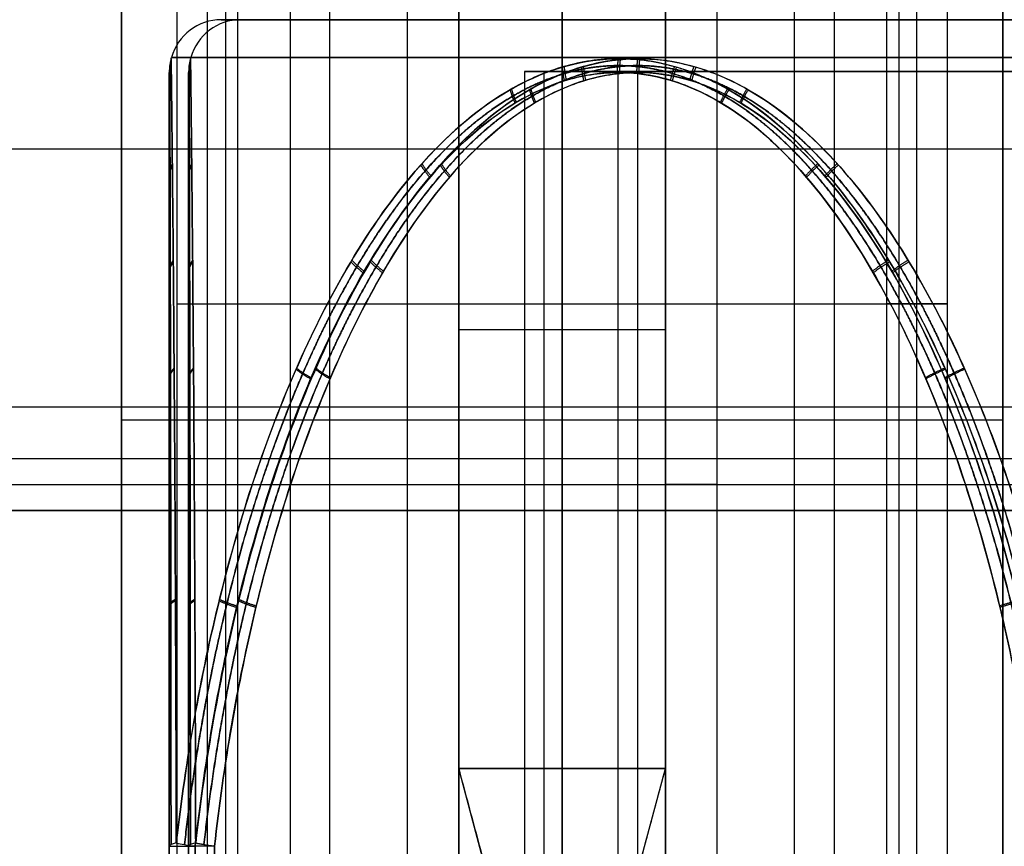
# Model space of a CAD drawing. Header units: millimetres. Extents: x -141 to 141, y -122 to 30.
# Tile 6 of 26: x -4.1 to -0.29, y -109.8 to -106.6. Entities that reach past the tile are written whole.
import ezdxf

# ---------------------------------------------------------------- set-up
doc = ezdxf.new("R2010")
doc.units = ezdxf.units.MM
doc.layers.add('Layer 01', color=7, linetype='Continuous')

msp = doc.modelspace()

# ---------------------------------------------------------------- linework, layer by layer
at = {"layer": 'Layer 01', "color": 254, "true_color": 0xcad1ee}
for p, q in [((-3.3775, -111.7, -172.538), (-3.3775, -103.7, -172.538)), ((-2.005, -111.7, -172.198), (-2.005, -103.7, -172.198)), ((-0.6325, -111.7, -172.538), (-0.6325, -103.7, -172.538)), ((-3.71, -105.1, -175.698), (-3.71, -111.7, -175.698)), ((-3.3075, -105.1, -177.848), (-3.3075, -111.2, -177.848)), ((-3.0575, -105.1, -173.548), (-3.0575, -111.2, -173.548)), ((-2.405, -105.1, -173.313), (-2.405, -111.7, -173.313)), ((-2.005, -111.2, -177.548), (-2.005, -105.1, -177.548)), ((-1.605, -111.7, -173.313), (-1.605, -105.1, -173.313)), ((-0.9525, -105.1, -173.548), (-0.9525, -111.2, -173.548)), ((-0.7025, -105.1, -177.848), (-0.7025, -111.2, -177.848)), ((-0.3, -105.1, -175.698), (-0.3, -111.7, -175.698)), ((-2.405, -106.1, -175.548), (-2.405, -109.5, -175.548)), ((-2.005, -106.1, -175.948), (-2.005, -109.5, -175.948)), ((-2.005, -106.1, -175.148), (-2.005, -109.5, -175.148)), ((-1.605, -109.5, -175.548), (-1.605, -106.1, -175.548)), ((-3.525, -119.8, 60.9), (-3.525, -106.8045, 60.9)), ((-3.45, -119.8, -60.8567), (-3.45, -106.8045, -60.8567)), ((-2.15, -106.8, 60.9), (2.05, -106.8, 60.9)), ((-2.075, -106.8, -60.8567), (2.125, -106.8, -60.8567)), ((-1.7875, -119.8, 63.9094), (-1.7875, -106.8045, 63.9094)), ((-1.7875, -119.8, 57.8906), (-1.7875, -106.8045, 57.8906)), ((-1.7125, -119.8, -57.8473), (-1.7125, -106.8045, -57.8473)), ((-1.7125, -119.8, -63.8661), (-1.7125, -106.8045, -63.8661)), ((-8.415, -107.1, -178.548), (8.215, -107.1, -178.548)), ((-3.495, -107.7, -172.198), (-3.26, -107.7, -172.878)), ((-3.495, -107.7, -172.198), (-0.515, -107.7, -172.198)), ((-3.26, -107.7, -172.878), (-2.605, -107.7, -172.878)), ((-1.405, -107.7, -172.878), (-0.75, -107.7, -172.878)), ((-0.515, -107.7, -172.198), (-0.75, -107.7, -172.878)), ((-2.405, -107.8, -175.948), (-1.605, -107.8, -175.948)), ((-2.405, -107.8, -175.948), (-2.405, -107.8, -175.148)), ((-2.405, -107.8, -175.148), (-1.605, -107.8, -175.148)), ((-1.605, -107.8, -175.148), (-1.605, -107.8, -175.948)), ((8.215, -108.1, -171.523), (-8.415, -108.1, -171.523)), ((-3.71, -108.15, -173.548), (-2.405, -108.15, -173.548)), ((-3.71, -108.15, -177.848), (-2.905, -108.15, -177.848)), ((-1.605, -108.15, -173.548), (-0.3, -108.15, -173.548)), ((-1.105, -108.15, -177.848), (-0.3, -108.15, -177.848)), ((-8.415, -108.4, -171.298), (8.215, -108.4, -171.298)), ((-3.71, -108.4, -177.848), (-3.71, -108.4, -173.548)), ((-2.405, -108.4, -173.548), (-2.405, -108.4, -173.078)), ((-1.605, -108.4, -173.548), (-1.605, -108.4, -173.078)), ((-0.3, -108.4, -177.848), (-0.3, -108.4, -173.548)), ((8.215, -108.5, -171.423), (-8.415, -108.5, -171.423)), ((-2.1371, -110.5, -175.548), (-2.405, -109.5, -175.548)), ((-2.005, -109.5, -175.948), (-2.005, -110.5, -175.68)), ((-2.005, -110.5, -175.4159), (-2.005, -109.5, -175.148)), ((-1.873, -110.5, -175.548), (-1.605, -109.5, -175.548))]:
    msp.add_line(p, q, dxfattribs=at)
for centre in [(-3.3237, -106.8, 60.9), (-3.2487, -106.8, -60.8567)]:
    msp.add_arc(centre, 0.2, 90, 164.4917, dxfattribs=at)
at = {"layer": 'Layer 01', "color": 254, "true_color": 0xcad1ee, "extrusion": (0, -1, 0)}
for centre, radius, start, end in [((-0.05, 60.9, 106.6), 3.2737, 180, 360), ((-0.05, 60.9, 106.6), 3.2737, 360, 180), ((0.025, -60.8567, 106.6), 3.2737, 180, 360), ((0.025, -60.8567, 106.6), 3.2737, 360, 180), ((-0.05, 60.9, 106.8), 2.1, 0, 180), ((-0.05, 60.9, 106.8), 2.1, 180, 0), ((0.025, -60.8567, 106.8), 2.1, 0, 180), ((-3.325, 59.0092, 109.8007), 0.2, 180, 240)]:
    msp.add_arc(centre, radius, start, end, dxfattribs=at)
at = {"layer": 'Layer 01', "color": 254, "true_color": 0xcad1ee, "extrusion": (-2.71714e-08, 7.53953e-09, -1)}
msp.add_arc((-10.9374, -110.7572, -60.9), 15, 15.49007, 15.50831, dxfattribs=at)
at = {"layer": 'Layer 01', "color": 254, "true_color": 0xcad1ee, "extrusion": (0, 1, 0)}
for centre, radius, start, end in [((0.05, 60.9, -106.7465), 3.4665, 180, 0), ((0.05, 60.9, -106.7465), 3.4665, 0, 180), ((-0.025, -60.8567, -106.7465), 3.4665, 180, 0), ((-0.025, -60.8567, -106.7465), 3.4665, 0, 180), ((-0.025, -60.8567, -106.8), 2.1, 180, 360), ((3.25, -62.7475, -109.8007), 0.2, 300, 360)]:
    msp.add_arc(centre, radius, start, end, dxfattribs=at)
at = {"layer": 'Layer 01', "color": 254, "true_color": 0xcad1ee, "extrusion": (-2.72102e-08, 7.54718e-09, -1)}
msp.add_arc((-11.0124, -110.7572, 60.8567), 15, 15.49007, 15.50831, dxfattribs=at)
at = {"layer": 'Layer 01', "color": 254, "true_color": 0xcad1ee, "extrusion": (-4.37114e-08, 1, 0)}
for centre, radius, start, end in [((2.005, -179.048, -108.15), 1.5, 53.1301, 126.8699), ((2.605, -173.078, -108.4), 0.2, 90, 180)]:
    msp.add_arc(centre, radius, start, end, dxfattribs=at)
at = {"layer": 'Layer 01', "color": 254, "true_color": 0xcad1ee, "extrusion": (4.37114e-08, -1, 0)}
msp.add_arc((-1.405, -173.078, 108.4), 0.2, 90, 180, dxfattribs=at)
at = {"layer": 'Layer 01', "color": 254, "true_color": 0xcad1ee, "extrusion": (-2.69718e-11, 0.991716, 0.128453)}
msp.add_arc((3.325, 72.6245, -101.3112), 0.2, 329.7932, 360, dxfattribs=at)
at = {"layer": 'Layer 01', "color": 254, "true_color": 0xcad1ee, "extrusion": (-4.14793e-11, -0.991716, 0.128453)}
msp.add_arc((-3.325, 48.1664, 116.9567), 0.2, 149.7932, 180, dxfattribs=at)
at = {"layer": 'Layer 01', "color": 254, "true_color": 0xcad1ee, "extrusion": (0.111243, 0.991716, 0.064226)}
msp.add_arc((-8.9356, 69.6931, -105.2281), 0.2, 29.9991, 60.206, dxfattribs=at)
at = {"layer": 'Layer 01', "color": 254, "true_color": 0xcad1ee, "extrusion": (-0.111243, -0.991716, 0.064226)}
for centre in [(8.9356, 51.8554, 113.0509), (9.0101, -69.6494, 105.2226)]:
    msp.add_arc(centre, 0.2, 209.9991, 240.206, dxfattribs=at)
at = {"layer": 'Layer 01', "color": 254, "true_color": 0xcad1ee, "extrusion": (-2.70426e-11, 0.991716, 0.128453)}
msp.add_arc((3.25, -48.1235, -116.9512), 0.2, 329.7932, 360, dxfattribs=at)
at = {"layer": 'Layer 01', "color": 254, "true_color": 0xcad1ee, "extrusion": (-4.15142e-11, -0.991716, 0.128453)}
msp.add_arc((-3.25, -72.5816, 101.3167), 0.2, 149.7932, 180, dxfattribs=at)
at = {"layer": 'Layer 01', "color": 254, "true_color": 0xcad1ee, "extrusion": (-0.111243, -0.991716, -0.064226)}
msp.add_arc((9.0101, -51.8127, 113.0398), 0.2, 119.794, 150.0009, dxfattribs=at)
at = {"layer": 'Layer 01', "color": 254, "true_color": 0xcad1ee}
for points in [[(-3.495, -111.7, -172.198), (-3.495, -103.7, -172.198)], [(-3.26, -111.7, -172.878), (-3.26, -103.7, -172.878)], [(-0.75, -103.7, -172.878), (-0.75, -111.7, -172.878)], [(-0.515, -103.7, -172.198), (-0.515, -111.7, -172.198)], [(-3.71, -105.1, -173.548), (-3.71, -111.2, -173.548)], [(-3.71, -111.2, -177.848), (-3.71, -105.1, -177.848)], [(-2.905, -105.1, -177.848), (-2.905, -111.2, -177.848)], [(-2.605, -105.1, -172.878), (-2.605, -111.7, -172.878)], [(-2.405, -111.7, -173.078), (-2.405, -105.1, -173.078)], [(-2.405, -105.1, -173.548), (-2.405, -111.2, -173.548)], [(-1.605, -105.1, -173.078), (-1.605, -111.7, -173.078)], [(-1.605, -111.2, -173.548), (-1.605, -105.1, -173.548)], [(-1.405, -111.7, -172.878), (-1.405, -105.1, -172.878)], [(-1.105, -111.2, -177.848), (-1.105, -105.1, -177.848)], [(-0.3, -111.2, -173.548), (-0.3, -105.1, -173.548)], [(-0.3, -105.1, -177.848), (-0.3, -111.2, -177.848)], [(-2.405, -109.5, -175.948), (-2.405, -106.1, -175.948)], [(-2.405, -109.5, -175.148), (-2.405, -106.1, -175.148)], [(-1.605, -106.1, -175.948), (-1.605, -109.5, -175.948)], [(-1.605, -106.1, -175.148), (-1.605, -109.5, -175.148)], [(-2.15, -106.8, 60.9), (-2.15, -113.5, 60.9)], [(-2.075, -106.8, -60.8567), (-2.075, -113.5, -60.8567)], [(8.215, -108.1, -171.498), (-8.415, -108.1, -171.498)], [(8.215, -108.1, -171.548), (-8.415, -108.1, -171.548)], [(8.215, -108.3, -171.298), (-8.415, -108.3, -171.298)], [(-8.415, -108.5, -171.298), (8.215, -108.5, -171.298)], [(-8.415, -108.5, -171.548), (8.215, -108.5, -171.548)], [(-2.405, -109.5, -175.948), (-2.1371, -110.5, -175.68)], [(-1.605, -109.5, -175.948), (-2.405, -109.5, -175.948)], [(-2.405, -109.5, -175.148), (-2.1371, -110.5, -175.4159)], [(-2.405, -109.5, -175.948), (-2.405, -109.5, -175.148)], [(-2.405, -109.5, -175.148), (-1.605, -109.5, -175.148)], [(-1.873, -110.5, -175.68), (-1.605, -109.5, -175.948)], [(-1.873, -110.5, -175.4159), (-1.605, -109.5, -175.148)], [(-1.605, -109.5, -175.148), (-1.605, -109.5, -175.948)], [(-3.525, -119.8, 62.7908), (-3.525, -109.8007, 62.7908)], [(-3.525, -109.8007, 59.0092), (-3.525, -119.8, 59.0092)], [(-3.45, -119.8, -58.9659), (-3.45, -109.8007, -58.9659)], [(-3.45, -109.8007, -62.7475), (-3.45, -119.8, -62.7475)], [(-3.425, -109.8007, 62.964), (-3.425, -119.8, 62.964)], [(-3.425, -119.8, 58.836), (-3.425, -109.8007, 58.836)], [(-3.35, -109.8007, -58.7927), (-3.35, -119.8, -58.7927)], [(-3.35, -119.8, -62.9207), (-3.35, -109.8007, -62.9207)]]:
    msp.add_open_spline(points, degree=1, dxfattribs=at)
for points, weights in [([(-3.5177, -106.7511, 60.9048), (-3.525, -106.7773, 60.9047), (-3.525, -106.8045, 60.9046)], [0.999999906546, 0.990877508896, 0.999999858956]), ([(-3.4427, -106.7511, -60.8519), (-3.45, -106.7773, -60.852), (-3.45, -106.8045, -60.8521)], [0.999999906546, 0.990877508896, 0.999999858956]), ([(-1.7881, -106.7511, 57.8993), (-1.7916, -106.7773, 57.8929), (-1.7915, -106.8045, 57.8928)], [1.00000037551, 0.990877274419, 0.999999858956]), ([(-1.7797, -106.7511, 63.9056), (-1.7834, -106.7773, 63.9118), (-1.7835, -106.8045, 63.9117)], [1.00000037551, 0.990877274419, 0.999999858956]), ([(-1.7131, -106.7511, -63.8574), (-1.7166, -106.7773, -63.8638), (-1.7165, -106.8045, -63.8639)], [1.00000037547, 0.990877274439, 0.999999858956]), ([(-1.7047, -106.7511, -57.8511), (-1.7084, -106.7773, -57.8449), (-1.7085, -106.8045, -57.845)], [1.00000037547, 0.990877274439, 0.999999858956]), ([(-3.5175, -106.7818, 60.6537), (-3.5251, -106.8078, 60.6604), (-3.525, -106.8349, 60.6674)], [0.999883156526, 0.990390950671, 1.00015164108]), ([(-3.5173, -106.7837, 61.1554), (-3.525, -106.8097, 61.1485), (-3.525, -106.8367, 61.1413)], [0.999999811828, 0.990371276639, 0.99999999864]), ([(-3.4425, -106.7818, -61.103), (-3.4501, -106.8078, -61.0963), (-3.45, -106.8349, -61.0893)], [0.999883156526, 0.990390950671, 1.00015164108]), ([(-3.4423, -106.7837, -60.6013), (-3.45, -106.8097, -60.6082), (-3.45, -106.8367, -60.6154)], [0.999999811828, 0.990371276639, 0.99999999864]), ([(-2.0049, -106.7837, 58.0249), (-2.0027, -106.8097, 58.0148), (-1.9965, -106.8367, 58.0112)], [1.0000013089, 0.990370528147, 0.99999999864]), ([(-1.997, -106.7818, 63.7798), (-1.995, -106.8078, 63.7897), (-1.9889, -106.8349, 63.7931)], [0.999884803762, 0.990390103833, 1.00015164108]), ([(-1.9299, -106.7837, -63.7318), (-1.9277, -106.8097, -63.7419), (-1.9215, -106.8367, -63.7455)], [1.0000013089, 0.990370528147, 0.99999999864]), ([(-1.922, -106.7818, -57.9769), (-1.92, -106.8078, -57.967), (-1.9139, -106.8349, -57.9636)], [0.999884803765, 0.99039010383, 1.00015164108]), ([(-1.5704, -106.7818, 57.774), (-1.5801, -106.8078, 57.7707), (-1.5861, -106.8349, 57.7743)], [0.999884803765, 0.99039010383, 1.00015164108]), ([(-1.5624, -106.7837, 64.0305), (-1.5723, -106.8097, 64.0337), (-1.5785, -106.8367, 64.0301)], [1.00000130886, 0.990370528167, 0.99999999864]), ([(-1.4954, -106.7818, -63.9827), (-1.5051, -106.8078, -63.986), (-1.5111, -106.8349, -63.9824)], [0.999884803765, 0.99039010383, 1.00015164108]), ([(-1.4874, -106.7837, -57.7262), (-1.4973, -106.8097, -57.723), (-1.5035, -106.8367, -57.7266)], [1.0000013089, 0.990370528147, 0.99999999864]), ([(-3.5163, -106.8684, 60.4175), (-3.525, -106.8938, 60.4305), (-3.525, -106.9203, 60.4441)], [1.0000000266, 0.989087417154, 1]), ([(-3.4413, -106.8684, -61.3392), (-3.45, -106.8938, -61.3262), (-3.45, -106.9203, -61.3126)], [1.0000000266, 0.989087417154, 1]), ([(-2.201, -106.8684, 63.6607), (-2.1941, -106.8938, 63.6747), (-2.1823, -106.9203, 63.6815)], [1.00000016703, 0.989087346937, 1]), ([(-2.126, -106.8684, -58.096), (-2.1191, -106.8938, -58.082), (-2.1073, -106.9203, -58.0752)], [1.00000016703, 0.989087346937, 1]), ([(-1.3653, -106.8684, 57.6568), (-1.3809, -106.8938, 57.6558), (-1.3927, -106.9203, 57.6626)], [1.00000016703, 0.989087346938, 1]), ([(-1.2903, -106.8684, -64.0999), (-1.3059, -106.8938, -64.1009), (-1.3177, -106.9203, -64.0941)], [1.00000016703, 0.989087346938, 1]), ([(-3.5163, -106.8715, 61.3887), (-3.525, -106.8968, 61.3755), (-3.525, -106.9233, 61.3617)], [1.00000003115, 0.989041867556, 1.00000000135]), ([(-3.4413, -106.8715, -60.368), (-3.45, -106.8968, -60.3812), (-3.45, -106.9233, -60.395)], [1.00000003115, 0.989041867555, 1.00000000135]), ([(-2.2063, -106.8715, 58.1424), (-2.1993, -106.8968, 58.1283), (-2.1873, -106.9233, 58.1214)], [0.99999949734, 0.989042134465, 1.00000000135]), ([(-2.1313, -106.8715, -63.6143), (-2.1243, -106.8968, -63.6284), (-2.1123, -106.9233, -63.6353)], [0.99999949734, 0.989042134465, 1.00000000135]), ([(-1.3599, -106.8715, 64.1462), (-1.3757, -106.8968, 64.1472), (-1.3877, -106.9233, 64.1403)], [0.99999949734, 0.989042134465, 1.00000000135]), ([(-1.2849, -106.8715, -57.6105), (-1.3007, -106.8968, -57.6095), (-1.3127, -106.9233, -57.6164)], [0.999999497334, 0.989042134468, 1.00000000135]), ([(-3.5131, -107.1575, 60.0156), (-3.525, -107.1808, 60.0389), (-3.525, -107.2055, 60.0637)], [0.999998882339, 0.985036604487, 1.00000002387]), ([(-3.5131, -107.1627, 61.7897), (-3.525, -107.1859, 61.7663), (-3.525, -107.2106, 61.7414)], [1.00000026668, 0.984968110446, 1.00000000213]), ([(-3.4381, -107.1575, -61.7411), (-3.45, -107.1808, -61.7178), (-3.45, -107.2055, -61.693)], [0.999998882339, 0.985036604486, 1.00000002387]), ([(-3.4381, -107.1627, -59.967), (-3.45, -107.1859, -59.9904), (-3.45, -107.2106, -60.0153)], [1.00000026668, 0.984968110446, 1.00000000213]), ([(-2.5521, -107.1627, 58.3458), (-2.5377, -107.1859, 58.3237), (-2.5162, -107.2106, 58.3113)], [1.00000101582, 0.984967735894, 1.00000000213]), ([(-2.5475, -107.1575, 63.457), (-2.5332, -107.1808, 63.4789), (-2.5118, -107.2055, 63.4913)], [1.00000113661, 0.985035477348, 1.00000002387]), ([(-2.4771, -107.1627, -63.4109), (-2.4627, -107.1859, -63.433), (-2.4412, -107.2106, -63.4454)], [1.00000101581, 0.984967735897, 1.00000000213]), ([(-2.4725, -107.1575, -58.2997), (-2.4582, -107.1808, -58.2778), (-2.4368, -107.2055, -58.2654)], [1.00000113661, 0.985035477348, 1.00000002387]), ([(-1.0157, -107.1575, 57.4587), (-1.0418, -107.1808, 57.46), (-1.0632, -107.2055, 57.4724)], [1.00000113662, 0.985035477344, 1.00000002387]), ([(-1.011, -107.1627, 64.344), (-1.0373, -107.1859, 64.3426), (-1.0588, -107.2106, 64.3301)], [1.00000101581, 0.984967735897, 1.00000000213]), ([(-0.9407, -107.1575, -64.298), (-0.9668, -107.1808, -64.2967), (-0.9882, -107.2055, -64.2843)], [1.00000113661, 0.985035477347, 1.00000002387]), ([(-0.936, -107.1627, -57.4127), (-0.9623, -107.1859, -57.4141), (-0.9838, -107.2106, -57.4266)], [1.00000101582, 0.984967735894, 1.00000000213]), ([(-3.5095, -107.5309, 59.7007), (-3.525, -107.5516, 59.7314), (-3.525, -107.574, 59.7647)], [0.999999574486, 0.980491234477, 1.00000002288]), ([(-3.5095, -107.5372, 62.1036), (-3.525, -107.5578, 62.0728), (-3.525, -107.5801, 62.0394)], [1.00000077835, 0.980420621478, 1.00000000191]), ([(-3.4345, -107.5309, -62.056), (-3.45, -107.5516, -62.0253), (-3.45, -107.574, -61.992)], [0.999999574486, 0.980491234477, 1.00000002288]), ([(-3.4345, -107.5372, -59.6531), (-3.45, -107.5578, -59.6839), (-3.45, -107.5801, -59.7173)], [1.00000077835, 0.980420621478, 1.00000000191]), ([(-2.8221, -107.5372, 58.5058), (-2.8032, -107.5578, 58.477), (-2.7743, -107.5801, 58.4603)], [1.00000010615, 0.980420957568, 1.00000000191]), ([(-2.8184, -107.5309, 63.2964), (-2.7995, -107.5516, 63.3251), (-2.7707, -107.574, 63.3418)], [0.99999949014, 0.980491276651, 1.00000002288]), ([(-2.7471, -107.5372, -63.2509), (-2.7282, -107.5578, -63.2797), (-2.6993, -107.5801, -63.2964)], [1.00000010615, 0.980420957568, 1.00000000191]), ([(-2.7434, -107.5309, -58.4603), (-2.7245, -107.5516, -58.4315), (-2.6957, -107.574, -58.4149)], [0.99999949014, 0.980491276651, 1.00000002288]), ([(-0.7412, -107.5309, 57.3043), (-0.7755, -107.5516, 57.3063), (-0.8043, -107.574, 57.3229)], [0.99999949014, 0.980491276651, 1.00000002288]), ([(-0.7374, -107.5372, 64.4978), (-0.7718, -107.5578, 64.4959), (-0.8007, -107.5801, 64.4792)], [1.00000010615, 0.980420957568, 1.00000000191]), ([(-0.6662, -107.5309, -64.4524), (-0.7005, -107.5516, -64.4504), (-0.7293, -107.574, -64.4338)], [0.999999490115, 0.980491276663, 1.00000002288]), ([(-0.6624, -107.5372, -57.2589), (-0.6968, -107.5578, -57.2608), (-0.7257, -107.5801, -57.2775)], [1.00000010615, 0.980420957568, 1.00000000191]), ([(-3.5062, -107.9491, 59.4517), (-3.525, -107.9669, 59.4878), (-3.525, -107.9866, 59.5276)], [1.00000084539, 0.976213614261, 1.00000000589]), ([(-3.5062, -107.9534, 62.3505), (-3.525, -107.9712, 62.3144), (-3.525, -107.9908, 62.2745)], [1.00000037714, 0.976173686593, 0.999999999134]), ([(-3.4312, -107.9491, -62.305), (-3.45, -107.9669, -62.2689), (-3.45, -107.9866, -62.2291)], [1.00000084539, 0.976213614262, 1.00000000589]), ([(-3.4312, -107.9534, -59.4062), (-3.45, -107.9712, -59.4423), (-3.45, -107.9908, -59.4822)], [1.00000037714, 0.976173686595, 0.999999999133]), ([(-3.0343, -107.9534, 58.6321), (-3.0124, -107.9712, 58.5978), (-2.9779, -107.9908, 58.5778)], [1.00000005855, 0.97617384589, 0.999999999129]), ([(-3.0324, -107.9491, 63.169), (-3.0105, -107.9669, 63.2033), (-2.976, -107.9866, 63.2232)], [1.00000101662, 0.976213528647, 1.00000000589]), ([(-2.9593, -107.9534, -63.1246), (-2.9374, -107.9712, -63.1589), (-2.9029, -107.9908, -63.1789)], [1.00000005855, 0.97617384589, 0.999999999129]), ([(-2.9574, -107.9491, -58.5877), (-2.9355, -107.9669, -58.5534), (-2.901, -107.9866, -58.5335)], [1.00000101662, 0.976213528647, 1.00000000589]), ([(-0.5238, -107.9491, 57.1827), (-0.5645, -107.9669, 57.1844), (-0.599, -107.9866, 57.2044)], [1.00000101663, 0.976213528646, 1.00000000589]), ([(-0.5219, -107.9534, 64.6184), (-0.5626, -107.9712, 64.6166), (-0.5971, -107.9908, 64.5967)], [1.00000005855, 0.976173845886, 0.999999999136]), ([(-0.4488, -107.9491, -64.574), (-0.4895, -107.9669, -64.5723), (-0.524, -107.9866, -64.5523)], [1.00000101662, 0.976213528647, 1.00000000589]), ([(-0.4469, -107.9534, -57.1383), (-0.4876, -107.9712, -57.1401), (-0.5221, -107.9908, -57.16)], [1.00000005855, 0.976173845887, 0.999999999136]), ([(-3.501, -108.8445, 59.1045), (-3.525, -108.8564, 59.1473), (-3.525, -108.87, 59.196)], [0.999999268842, 0.969502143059, 1.00000018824]), ([(-3.5009, -108.8501, 62.6971), (-3.525, -108.862, 62.6543), (-3.525, -108.8755, 62.6055)], [1.00000022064, 0.969469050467, 0.999999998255]), ([(-3.426, -108.8445, -62.6522), (-3.45, -108.8564, -62.6094), (-3.45, -108.87, -62.5607)], [0.999999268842, 0.969502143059, 1.00000018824]), ([(-3.4259, -108.8501, -59.0596), (-3.45, -108.862, -59.1024), (-3.45, -108.8755, -59.1512)], [1.00000022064, 0.96946905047, 0.999999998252]), ([(-3.3318, -108.8501, 58.81), (-3.3067, -108.862, 58.7677), (-3.2645, -108.8755, 58.7433)], [0.999999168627, 0.969469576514, 0.999999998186]), ([(-3.3305, -108.8445, 62.9909), (-3.3054, -108.8564, 63.0331), (-3.2632, -108.87, 63.0575)], [0.999999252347, 0.969502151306, 1.00000018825]), ([(-3.2568, -108.8501, -62.9467), (-3.2317, -108.862, -62.989), (-3.1895, -108.8755, -63.0134)], [0.999999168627, 0.969469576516, 0.999999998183]), ([(-3.2555, -108.8445, -58.7658), (-3.2304, -108.8564, -58.7236), (-3.1882, -108.87, -58.6992)], [0.999999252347, 0.969502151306, 1.00000018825]), ([(-0.2205, -108.8445, 57.0136), (-0.2696, -108.8564, 57.0142), (-0.3118, -108.87, 57.0386)], [0.999999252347, 0.969502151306, 1.00000018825]), ([(-0.2191, -108.8501, 64.7872), (-0.2683, -108.862, 64.7866), (-0.3105, -108.8755, 64.7622)], [0.999999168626, 0.969469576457, 0.9999999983])]:
    msp.add_rational_spline(points, weights, degree=2, dxfattribs=at)
for points, knots in [([(-3.5177, -106.7511, 60.9), (-3.5177, -106.7511, 60.9817), (-3.5176, -106.7614, 61.0643), (-3.5171, -106.8003, 61.2235), (-3.5168, -106.8285, 61.2997), (-3.5155, -106.9345, 61.5197), (-3.5144, -107.0336, 61.6536), (-3.5121, -107.2591, 61.8918), (-3.5108, -107.3853, 61.9965), (-3.5085, -107.6498, 62.1832), (-3.5074, -107.7893, 62.266), (-3.5042, -108.2238, 62.49), (-3.5024, -108.5287, 62.6045), (-3.4996, -109.1481, 62.7831), (-3.4985, -109.4649, 62.8476), (-3.4978, -109.7878, 62.8906)], [-3.907074, -3.907074, -3.907074, -3.907074, -3.662882, -3.662882, -3.41869, -3.41869, -2.930306, -2.930306, -2.441921, -2.441921, -1.953537, -1.953537, -0.976769, -0.976769, 0, 0, 0, 0]), ([(-3.4978, -109.7878, 58.9094), (-3.4985, -109.4651, 58.9524), (-3.4996, -109.145, 59.0176), (-3.5024, -108.5244, 59.197), (-3.5042, -108.2228, 59.3105), (-3.5074, -107.7895, 59.5339), (-3.5085, -107.6483, 59.6177), (-3.5108, -107.3835, 59.8048), (-3.5121, -107.2588, 59.9084), (-3.5144, -107.0333, 60.1468), (-3.5155, -106.936, 60.2777), (-3.5172, -106.7928, 60.574), (-3.5177, -106.7511, 60.737), (-3.5177, -106.7511, 60.9)], [-3.910162, -3.910162, -3.910162, -3.910162, -2.932621, -2.932621, -1.955081, -1.955081, -1.466311, -1.466311, -0.97754, -0.97754, -0.48877, -0.48877, 0, 0, 0, 0]), ([(-3.4978, -109.7878, 62.8906), (-3.4609, -109.4648, 62.9127), (-3.4049, -109.1443, 62.9463), (-3.2507, -108.523, 63.0386), (-3.1531, -108.2211, 63.097), (-2.9607, -107.7873, 63.2118), (-2.8886, -107.6461, 63.2547), (-2.7273, -107.3812, 63.3505), (-2.6379, -107.2565, 63.4035), (-2.432, -107.031, 63.5251), (-2.319, -106.9339, 63.5917), (-2.0624, -106.7914, 63.7417), (-1.9213, -106.7504, 63.8238), (-1.7093, -106.7515, 63.9462), (-1.6378, -106.7621, 63.9873), (-1.5, -106.8016, 64.0663), (-1.434, -106.83, 64.104), (-1.2433, -106.9366, 64.2127), (-1.1271, -107.0359, 64.2784), (-0.9202, -107.2615, 64.3952), (-0.8292, -107.3877, 64.4463), (-0.6667, -107.652, 64.5374), (-0.5947, -107.7914, 64.5777), (-0.3995, -108.2256, 64.6868), (-0.2997, -108.5301, 64.7423), (-0.1439, -109.1488, 64.8291), (-0.0876, -109.4653, 64.8603), (-0.05, -109.7878, 64.8812)], [-7.817262, -7.817262, -7.817262, -7.817262, -6.840104, -6.840104, -5.862946, -5.862946, -5.374368, -5.374368, -4.885789, -4.885789, -4.39721, -4.39721, -3.908631, -3.908631, -3.664341, -3.664341, -3.420052, -3.420052, -2.931473, -2.931473, -2.442894, -2.442894, -1.954315, -1.954315, -0.977158, -0.977158, 0, 0, 0, 0]), ([(-0.05, -109.7878, 56.9188), (-0.0876, -109.4648, 56.9397), (-0.1447, -109.1443, 56.9714), (-0.3018, -108.523, 57.0588), (-0.4012, -108.2211, 57.1142), (-0.5967, -107.7873, 57.2234), (-0.67, -107.6461, 57.2644), (-0.8336, -107.3812, 57.3561), (-0.9241, -107.2565, 57.407), (-1.1324, -107.031, 57.5245), (-1.2465, -106.9339, 57.5892), (-1.5048, -106.7914, 57.7363), (-1.6464, -106.7504, 57.8175), (-1.8584, -106.7515, 57.9399), (-1.9298, -106.7621, 57.9813), (-2.0671, -106.8016, 58.0611), (-2.1327, -106.83, 58.0994), (-2.3222, -106.9366, 58.2102), (-2.4372, -107.0359, 58.2779), (-2.6418, -107.2615, 58.3988), (-2.7316, -107.3877, 58.452), (-2.8918, -107.652, 58.5472), (-2.9627, -107.7914, 58.5894), (-3.1547, -108.2256, 58.704), (-3.2527, -108.5301, 58.7626), (-3.4057, -109.1488, 58.8542), (-3.461, -109.4653, 58.8873), (-3.4978, -109.7878, 58.9094)], [-7.817262, -7.817262, -7.817262, -7.817262, -6.840104, -6.840104, -5.862946, -5.862946, -5.374368, -5.374368, -4.885789, -4.885789, -4.39721, -4.39721, -3.908631, -3.908631, -3.664341, -3.664341, -3.420052, -3.420052, -2.931473, -2.931473, -2.442894, -2.442894, -1.954315, -1.954315, -0.977158, -0.977158, 0, 0, 0, 0]), ([(-3.4427, -106.7511, -60.8567), (-3.4427, -106.7511, -60.775), (-3.4426, -106.7614, -60.6924), (-3.4421, -106.8003, -60.5332), (-3.4418, -106.8285, -60.457), (-3.4405, -106.9345, -60.237), (-3.4394, -107.0336, -60.1031), (-3.4371, -107.2591, -59.8649), (-3.4358, -107.3853, -59.7602), (-3.4335, -107.6498, -59.5735), (-3.4324, -107.7893, -59.4907), (-3.4292, -108.2238, -59.2667), (-3.4274, -108.5287, -59.1522), (-3.4246, -109.1481, -58.9736), (-3.4235, -109.4649, -58.9091), (-3.4228, -109.7878, -58.8661)], [-3.907074, -3.907074, -3.907074, -3.907074, -3.662882, -3.662882, -3.41869, -3.41869, -2.930306, -2.930306, -2.441921, -2.441921, -1.953537, -1.953537, -0.976769, -0.976769, 0, 0, 0, 0]), ([(-3.4228, -109.7878, -62.8473), (-3.4235, -109.4651, -62.8043), (-3.4246, -109.145, -62.7391), (-3.4274, -108.5244, -62.5597), (-3.4292, -108.2228, -62.4462), (-3.4324, -107.7895, -62.2228), (-3.4335, -107.6483, -62.139), (-3.4358, -107.3835, -61.9519), (-3.4371, -107.2588, -61.8483), (-3.4394, -107.0333, -61.6099), (-3.4405, -106.936, -61.479), (-3.4422, -106.7928, -61.1827), (-3.4427, -106.7511, -61.0197), (-3.4427, -106.7511, -60.8567)], [-3.910162, -3.910162, -3.910162, -3.910162, -2.932621, -2.932621, -1.955081, -1.955081, -1.466311, -1.466311, -0.97754, -0.97754, -0.48877, -0.48877, 0, 0, 0, 0]), ([(-3.4228, -109.7878, -58.8661), (-3.3859, -109.4648, -58.844), (-3.3299, -109.1443, -58.8104), (-3.1757, -108.523, -58.7181), (-3.0781, -108.2211, -58.6597), (-2.8857, -107.7873, -58.5449), (-2.8136, -107.6461, -58.502), (-2.6523, -107.3812, -58.4062), (-2.5629, -107.2565, -58.3532), (-2.357, -107.031, -58.2316), (-2.244, -106.9339, -58.165), (-1.9874, -106.7914, -58.015), (-1.8463, -106.7504, -57.9329), (-1.6343, -106.7515, -57.8105), (-1.5628, -106.7621, -57.7694), (-1.425, -106.8016, -57.6904), (-1.359, -106.83, -57.6527), (-1.1683, -106.9366, -57.544), (-1.0521, -107.0359, -57.4783), (-0.8452, -107.2615, -57.3615), (-0.7542, -107.3877, -57.3104), (-0.5917, -107.652, -57.2193), (-0.5197, -107.7914, -57.179), (-0.3245, -108.2256, -57.0699), (-0.2247, -108.5301, -57.0144), (-0.0689, -109.1488, -56.9276), (-0.0126, -109.4653, -56.8964), (0.025, -109.7878, -56.8755)], [-7.817262, -7.817262, -7.817262, -7.817262, -6.840104, -6.840104, -5.862946, -5.862946, -5.374368, -5.374368, -4.885789, -4.885789, -4.39721, -4.39721, -3.908631, -3.908631, -3.664341, -3.664341, -3.420052, -3.420052, -2.931473, -2.931473, -2.442894, -2.442894, -1.954315, -1.954315, -0.977158, -0.977158, 0, 0, 0, 0]), ([(0.025, -109.7878, -64.8379), (-0.0126, -109.4648, -64.817), (-0.0697, -109.1443, -64.7853), (-0.2268, -108.523, -64.6979), (-0.3262, -108.2211, -64.6425), (-0.5217, -107.7873, -64.5333), (-0.595, -107.6461, -64.4923), (-0.7586, -107.3812, -64.4006), (-0.8491, -107.2565, -64.3497), (-1.0574, -107.031, -64.2322), (-1.1715, -106.9339, -64.1675), (-1.4298, -106.7914, -64.0204), (-1.5714, -106.7504, -63.9392), (-1.7834, -106.7515, -63.8168), (-1.8548, -106.7621, -63.7754), (-1.9921, -106.8016, -63.6956), (-2.0577, -106.83, -63.6573), (-2.2472, -106.9366, -63.5465), (-2.3622, -107.0359, -63.4788), (-2.5668, -107.2615, -63.3579), (-2.6566, -107.3877, -63.3047), (-2.8168, -107.652, -63.2095), (-2.8877, -107.7914, -63.1673), (-3.0797, -108.2256, -63.0527), (-3.1777, -108.5301, -62.9941), (-3.3307, -109.1488, -62.9025), (-3.386, -109.4653, -62.8694), (-3.4228, -109.7878, -62.8473)], [-7.817262, -7.817262, -7.817262, -7.817262, -6.840104, -6.840104, -5.862946, -5.862946, -5.374368, -5.374368, -4.885789, -4.885789, -4.39721, -4.39721, -3.908631, -3.908631, -3.664341, -3.664341, -3.420052, -3.420052, -2.931473, -2.931473, -2.442894, -2.442894, -1.954315, -1.954315, -0.977158, -0.977158, 0, 0, 0, 0]), ([(-3.525, -109.8007, 62.7908), (-3.525, -109.4865, 62.7501), (-3.525, -109.1778, 62.6894), (-3.525, -108.5732, 62.5216), (-3.525, -108.2755, 62.4145), (-3.525, -107.8485, 62.2045), (-3.525, -107.711, 62.127), (-3.525, -107.4492, 61.9519), (-3.525, -107.3239, 61.8538), (-3.525, -107.0973, 61.629), (-3.525, -106.9965, 61.5023), (-3.525, -106.8867, 61.2914), (-3.525, -106.8573, 61.2182), (-3.525, -106.8161, 61.0644), (-3.525, -106.8049, 60.984), (-3.525, -106.8038, 60.7457), (-3.525, -106.847, 60.5867), (-3.525, -106.9935, 60.3015), (-3.525, -107.0925, 60.1766), (-3.525, -107.3186, 59.9507), (-3.525, -107.4427, 59.8529), (-3.525, -107.7052, 59.6765), (-3.525, -107.8445, 59.5976), (-3.525, -108.2707, 59.3875), (-3.525, -108.5664, 59.2806), (-3.525, -109.1735, 59.1115), (-3.525, -109.486, 59.0499), (-3.525, -109.8007, 59.0092)], [0, 0, 0, 0, 0.951736, 0.951736, 1.903472, 1.903472, 2.37934, 2.37934, 2.855208, 2.855208, 3.331076, 3.331076, 3.56901, 3.56901, 3.806944, 3.806944, 4.282812, 4.282812, 4.75868, 4.75868, 5.234548, 5.234548, 5.710416, 5.710416, 6.662152, 6.662152, 7.613888, 7.613888, 7.613888, 7.613888]), ([(-3.45, -109.8007, -58.9659), (-3.45, -109.4865, -59.0066), (-3.45, -109.1778, -59.0673), (-3.45, -108.5732, -59.2351), (-3.45, -108.2755, -59.3422), (-3.45, -107.8485, -59.5522), (-3.45, -107.711, -59.6297), (-3.45, -107.4492, -59.8048), (-3.45, -107.3239, -59.9029), (-3.45, -107.0973, -60.1277), (-3.45, -106.9965, -60.2544), (-3.45, -106.8867, -60.4653), (-3.45, -106.8573, -60.5385), (-3.45, -106.8161, -60.6923), (-3.45, -106.8049, -60.7727), (-3.45, -106.8038, -61.011), (-3.45, -106.847, -61.1699), (-3.45, -106.9935, -61.4552), (-3.45, -107.0925, -61.5801), (-3.45, -107.3186, -61.806), (-3.45, -107.4427, -61.9038), (-3.45, -107.7052, -62.0802), (-3.45, -107.8445, -62.1591), (-3.45, -108.2707, -62.3692), (-3.45, -108.5664, -62.4761), (-3.45, -109.1735, -62.6452), (-3.45, -109.486, -62.7068), (-3.45, -109.8007, -62.7475)], [0, 0, 0, 0, 0.951736, 0.951736, 1.903472, 1.903472, 2.37934, 2.37934, 2.855208, 2.855208, 3.331076, 3.331076, 3.56901, 3.56901, 3.806944, 3.806944, 4.282812, 4.282812, 4.75868, 4.75868, 5.234548, 5.234548, 5.710416, 5.710416, 6.662152, 6.662152, 7.613888, 7.613888, 7.613888, 7.613888]), ([(-0.15, -109.8007, 64.8548), (-0.1852, -109.4865, 64.8345), (-0.2378, -109.1778, 64.8041), (-0.3831, -108.5732, 64.7202), (-0.4759, -108.2755, 64.6667), (-0.6577, -107.8485, 64.5617), (-0.7249, -107.711, 64.5229), (-0.8765, -107.4492, 64.4354), (-0.9615, -107.3239, 64.3864), (-1.1562, -107.0973, 64.2739), (-1.2659, -106.9965, 64.2106), (-1.4485, -106.8867, 64.1051), (-1.512, -106.8573, 64.0685), (-1.6451, -106.8161, 63.9916), (-1.7148, -106.8049, 63.9514), (-1.9211, -106.8038, 63.8323), (-2.0588, -106.847, 63.7528), (-2.3058, -106.9935, 63.6102), (-2.414, -107.0925, 63.5477), (-2.6096, -107.3186, 63.4348), (-2.6943, -107.4427, 63.3859), (-2.8471, -107.7052, 63.2977), (-2.9154, -107.8445, 63.2583), (-3.0974, -108.2707, 63.1532), (-3.19, -108.5664, 63.0997), (-3.3364, -109.1735, 63.0152), (-3.3897, -109.486, 62.9844), (-3.425, -109.8007, 62.964)], [0, 0, 0, 0, 0.951736, 0.951736, 1.903472, 1.903472, 2.37934, 2.37934, 2.855208, 2.855208, 3.331076, 3.331076, 3.56901, 3.56901, 3.806944, 3.806944, 4.282812, 4.282812, 4.75868, 4.75868, 5.234548, 5.234548, 5.710416, 5.710416, 6.662152, 6.662152, 7.613888, 7.613888, 7.613888, 7.613888]), ([(-3.425, -109.8007, 58.836), (-3.3898, -109.4865, 58.8156), (-3.3372, -109.1778, 58.7853), (-3.1919, -108.5732, 58.7014), (-3.0991, -108.2755, 58.6478), (-2.9173, -107.8485, 58.5428), (-2.8501, -107.711, 58.5041), (-2.6985, -107.4492, 58.4165), (-2.6135, -107.3239, 58.3675), (-2.4188, -107.0973, 58.2551), (-2.3091, -106.9965, 58.1917), (-2.1265, -106.8867, 58.0863), (-2.063, -106.8573, 58.0496), (-1.9299, -106.8161, 57.9728), (-1.8602, -106.8049, 57.9326), (-1.6539, -106.8038, 57.8134), (-1.5162, -106.847, 57.7339), (-1.2692, -106.9935, 57.5913), (-1.161, -107.0925, 57.5289), (-0.9654, -107.3186, 57.4159), (-0.8807, -107.4427, 57.367), (-0.7279, -107.7052, 57.2788), (-0.6596, -107.8445, 57.2394), (-0.4776, -108.2707, 57.1343), (-0.385, -108.5664, 57.0809), (-0.2386, -109.1735, 56.9963), (-0.1853, -109.486, 56.9655), (-0.15, -109.8007, 56.9452)], [0, 0, 0, 0, 0.951736, 0.951736, 1.903472, 1.903472, 2.37934, 2.37934, 2.855208, 2.855208, 3.331076, 3.331076, 3.56901, 3.56901, 3.806944, 3.806944, 4.282812, 4.282812, 4.75868, 4.75868, 5.234548, 5.234548, 5.710416, 5.710416, 6.662152, 6.662152, 7.613888, 7.613888, 7.613888, 7.613888]), ([(-0.075, -109.8007, -56.9018), (-0.1102, -109.4865, -56.9222), (-0.1628, -109.1778, -56.9526), (-0.3081, -108.5732, -57.0365), (-0.4009, -108.2755, -57.09), (-0.5827, -107.8485, -57.195), (-0.6499, -107.711, -57.2338), (-0.8015, -107.4492, -57.3213), (-0.8865, -107.3239, -57.3703), (-1.0812, -107.0973, -57.4828), (-1.1909, -106.9965, -57.5461), (-1.3735, -106.8867, -57.6516), (-1.437, -106.8573, -57.6882), (-1.5701, -106.8161, -57.7651), (-1.6398, -106.8049, -57.8053), (-1.8461, -106.8038, -57.9244), (-1.9838, -106.847, -58.0039), (-2.2308, -106.9935, -58.1465), (-2.339, -107.0925, -58.209), (-2.5346, -107.3186, -58.3219), (-2.6193, -107.4427, -58.3708), (-2.7721, -107.7052, -58.459), (-2.8404, -107.8445, -58.4984), (-3.0224, -108.2707, -58.6035), (-3.115, -108.5664, -58.657), (-3.2614, -109.1735, -58.7415), (-3.3147, -109.486, -58.7723), (-3.35, -109.8007, -58.7927)], [0, 0, 0, 0, 0.951736, 0.951736, 1.903472, 1.903472, 2.37934, 2.37934, 2.855208, 2.855208, 3.331076, 3.331076, 3.56901, 3.56901, 3.806944, 3.806944, 4.282812, 4.282812, 4.75868, 4.75868, 5.234548, 5.234548, 5.710416, 5.710416, 6.662152, 6.662152, 7.613888, 7.613888, 7.613888, 7.613888]), ([(-3.35, -109.8007, -62.9207), (-3.3148, -109.4865, -62.9411), (-3.2622, -109.1778, -62.9714), (-3.1169, -108.5732, -63.0553), (-3.0241, -108.2755, -63.1089), (-2.8423, -107.8485, -63.2139), (-2.7751, -107.711, -63.2526), (-2.6235, -107.4492, -63.3402), (-2.5385, -107.3239, -63.3892), (-2.3438, -107.0973, -63.5016), (-2.2341, -106.9965, -63.565), (-2.0515, -106.8867, -63.6704), (-1.988, -106.8573, -63.7071), (-1.8549, -106.8161, -63.7839), (-1.7852, -106.8049, -63.8241), (-1.5789, -106.8038, -63.9433), (-1.4412, -106.847, -64.0228), (-1.1942, -106.9935, -64.1654), (-1.086, -107.0925, -64.2278), (-0.8904, -107.3186, -64.3408), (-0.8057, -107.4427, -64.3897), (-0.6529, -107.7052, -64.4779), (-0.5846, -107.8445, -64.5173), (-0.4026, -108.2707, -64.6224), (-0.31, -108.5664, -64.6758), (-0.1636, -109.1735, -64.7604), (-0.1103, -109.486, -64.7912), (-0.075, -109.8007, -64.8115)], [0, 0, 0, 0, 0.951736, 0.951736, 1.903472, 1.903472, 2.37934, 2.37934, 2.855208, 2.855208, 3.331076, 3.331076, 3.56901, 3.56901, 3.806944, 3.806944, 4.282812, 4.282812, 4.75868, 4.75868, 5.234548, 5.234548, 5.710416, 5.710416, 6.662152, 6.662152, 7.613888, 7.613888, 7.613888, 7.613888])]:
    msp.add_open_spline(points, degree=3, knots=knots, dxfattribs=at)
for points, weights in [([(-3.5182, -109.7941, 62.8421), (-3.5184, -109.4778, 62.8005), (-3.5186, -109.1671, 62.7384), (-3.5193, -108.5584, 62.5666), (-3.5198, -108.2588, 62.4569), (-3.5206, -107.8286, 62.2414), (-3.5209, -107.6903, 62.1619), (-3.5214, -107.4267, 61.9821), (-3.5217, -107.3006, 61.8814), (-3.5223, -107.0725, 61.6503), (-3.5226, -106.971, 61.52), (-3.5229, -106.8605, 61.3029), (-3.523, -106.8309, 61.2275), (-3.5232, -106.7895, 61.0693), (-3.5232, -106.7782, 60.9865), (-3.5232, -106.7774, 60.8229), (-3.5232, -106.7879, 60.7399), (-3.523, -106.8279, 60.581), (-3.523, -106.8574, 60.5041), (-3.5226, -106.968, 60.284), (-3.5223, -107.0677, 60.1554), (-3.5218, -107.2952, 59.9233), (-3.5215, -107.4202, 59.8228), (-3.5209, -107.6844, 59.6417), (-3.5206, -107.8246, 59.5608), (-3.5198, -108.2539, 59.3451), (-3.5193, -108.5516, 59.2357), (-3.5186, -109.1628, 59.0625), (-3.5184, -109.4775, 58.9996), (-3.5182, -109.7941, 58.9579)], [0.9827295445, 0.983177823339, 0.983844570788, 0.985626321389, 0.986750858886, 0.98875599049, 0.98946931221, 0.990952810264, 0.991729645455, 0.993239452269, 0.993969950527, 0.994796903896, 0.995025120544, 0.995346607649, 0.99543578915, 0.995442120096, 0.995359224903, 0.995047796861, 0.994820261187, 0.993991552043, 0.993272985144, 0.991763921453, 0.990991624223, 0.989500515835, 0.988776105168, 0.986770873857, 0.985649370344, 0.983854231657, 0.983177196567, 0.9827295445]), ([(-0.1022, -109.7941, 64.8746), (-0.1383, -109.4778, 64.8539), (-0.1922, -109.1671, 64.8231), (-0.3414, -108.5584, 64.7378), (-0.4366, -108.2588, 64.6834), (-0.6236, -107.8286, 64.5763), (-0.6926, -107.6903, 64.5368), (-0.8486, -107.4267, 64.4474), (-0.936, -107.3006, 64.3973), (-1.1364, -107.0725, 64.2823), (-1.2494, -106.971, 64.2174), (-1.4375, -106.8605, 64.1091), (-1.5029, -106.8309, 64.0715), (-1.64, -106.7895, 63.9925), (-1.7117, -106.7782, 63.9511), (-1.8533, -106.7774, 63.8694), (-1.9252, -106.7879, 63.8278), (-2.0628, -106.8279, 63.7482), (-2.1293, -106.8574, 63.7097), (-2.3198, -106.968, 63.5994), (-2.431, -107.0677, 63.5349), (-2.6317, -107.2952, 63.4183), (-2.7186, -107.4202, 63.3678), (-2.8752, -107.6844, 63.2767), (-2.9451, -107.8246, 63.236), (-3.1315, -108.2539, 63.1275), (-3.226, -108.5516, 63.0724), (-3.3756, -109.1628, 62.9852), (-3.43, -109.4775, 62.9535), (-3.466, -109.7941, 62.9325)], [0.982729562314, 0.983177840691, 0.983844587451, 0.985626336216, 0.986750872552, 0.988756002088, 0.989469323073, 0.990952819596, 0.991729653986, 0.993239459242, 0.993969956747, 0.994796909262, 0.995025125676, 0.995346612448, 0.995435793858, 0.995442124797, 0.99535922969, 0.995047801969, 0.99482026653, 0.99399155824, 0.993272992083, 0.991763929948, 0.990991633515, 0.989500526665, 0.988776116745, 0.986770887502, 0.985649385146, 0.983854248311, 0.983177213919, 0.982729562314]), ([(-3.466, -109.7941, 58.8675), (-3.4301, -109.4778, 58.8465), (-3.3764, -109.1671, 58.8153), (-3.228, -108.5584, 58.7288), (-3.1332, -108.2588, 58.6735), (-2.947, -107.8286, 58.5651), (-2.8783, -107.6903, 58.5251), (-2.7228, -107.4267, 58.4347), (-2.6358, -107.3006, 58.3841), (-2.4359, -107.0725, 58.268), (-2.3232, -106.971, 58.2026), (-2.1354, -106.8605, 58.0938), (-2.0702, -106.8309, 58.056), (-1.9332, -106.7895, 57.9768), (-1.8615, -106.7782, 57.9354), (-1.7199, -106.7774, 57.8536), (-1.6479, -106.7879, 57.8121), (-1.5103, -106.8279, 57.7328), (-1.4436, -106.8574, 57.6944), (-1.2528, -106.968, 57.5846), (-1.1414, -107.0677, 57.5206), (-0.94, -107.2952, 57.405), (-0.8529, -107.4202, 57.3551), (-0.6957, -107.6844, 57.265), (-0.6255, -107.8246, 57.2248), (-0.4383, -108.2539, 57.1176), (-0.3433, -108.5516, 57.0633), (-0.193, -109.1628, 56.9773), (-0.1384, -109.4775, 56.9461), (-0.1022, -109.7941, 56.9254)], [0.982729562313, 0.983177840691, 0.983844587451, 0.985626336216, 0.986750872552, 0.988756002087, 0.989469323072, 0.990952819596, 0.991729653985, 0.993239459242, 0.993969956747, 0.994796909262, 0.995025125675, 0.995346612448, 0.995435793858, 0.995442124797, 0.99535922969, 0.995047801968, 0.99482026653, 0.99399155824, 0.993272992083, 0.991763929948, 0.990991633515, 0.989500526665, 0.988776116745, 0.986770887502, 0.985649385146, 0.983854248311, 0.983177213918, 0.982729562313]), ([(-3.4432, -109.7941, -58.9146), (-3.4434, -109.4778, -58.9562), (-3.4436, -109.1671, -59.0183), (-3.4443, -108.5584, -59.1901), (-3.4448, -108.2588, -59.2998), (-3.4456, -107.8286, -59.5153), (-3.4459, -107.6903, -59.5948), (-3.4464, -107.4267, -59.7746), (-3.4467, -107.3006, -59.8753), (-3.4473, -107.0725, -60.1064), (-3.4476, -106.971, -60.2367), (-3.4479, -106.8605, -60.4538), (-3.448, -106.8309, -60.5292), (-3.4482, -106.7895, -60.6874), (-3.4482, -106.7782, -60.7702), (-3.4482, -106.7774, -60.9338), (-3.4482, -106.7879, -61.0168), (-3.448, -106.8279, -61.1757), (-3.448, -106.8574, -61.2526), (-3.4476, -106.968, -61.4727), (-3.4473, -107.0677, -61.6013), (-3.4468, -107.2952, -61.8334), (-3.4465, -107.4202, -61.9339), (-3.4459, -107.6844, -62.115), (-3.4456, -107.8246, -62.1959), (-3.4448, -108.2539, -62.4116), (-3.4443, -108.5516, -62.521), (-3.4436, -109.1628, -62.6942), (-3.4434, -109.4775, -62.7571), (-3.4432, -109.7941, -62.7988)], [0.9827295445, 0.983177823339, 0.983844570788, 0.985626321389, 0.986750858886, 0.98875599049, 0.98946931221, 0.990952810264, 0.991729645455, 0.993239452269, 0.993969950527, 0.994796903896, 0.995025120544, 0.995346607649, 0.99543578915, 0.995442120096, 0.995359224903, 0.995047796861, 0.994820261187, 0.993991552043, 0.993272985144, 0.991763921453, 0.990991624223, 0.989500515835, 0.988776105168, 0.986770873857, 0.985649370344, 0.983854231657, 0.983177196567, 0.9827295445]), ([(-0.0272, -109.7941, -56.8821), (-0.0633, -109.4778, -56.9028), (-0.1172, -109.1671, -56.9336), (-0.2664, -108.5584, -57.0189), (-0.3616, -108.2588, -57.0733), (-0.5486, -107.8286, -57.1804), (-0.6176, -107.6903, -57.2199), (-0.7736, -107.4267, -57.3093), (-0.861, -107.3006, -57.3594), (-1.0614, -107.0725, -57.4744), (-1.1744, -106.971, -57.5393), (-1.3625, -106.8605, -57.6476), (-1.4279, -106.8309, -57.6852), (-1.565, -106.7895, -57.7642), (-1.6367, -106.7782, -57.8056), (-1.7783, -106.7774, -57.8873), (-1.8502, -106.7879, -57.9289), (-1.9878, -106.8279, -58.0085), (-2.0543, -106.8574, -58.047), (-2.2448, -106.968, -58.1573), (-2.356, -107.0677, -58.2218), (-2.5567, -107.2952, -58.3384), (-2.6436, -107.4202, -58.3889), (-2.8002, -107.6844, -58.48), (-2.8701, -107.8246, -58.5207), (-3.0565, -108.2539, -58.6292), (-3.151, -108.5516, -58.6843), (-3.3006, -109.1628, -58.7715), (-3.355, -109.4775, -58.8032), (-3.391, -109.7941, -58.8242)], [0.982729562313, 0.983177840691, 0.983844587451, 0.985626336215, 0.986750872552, 0.988756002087, 0.989469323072, 0.990952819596, 0.991729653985, 0.993239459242, 0.993969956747, 0.994796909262, 0.995025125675, 0.995346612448, 0.995435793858, 0.995442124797, 0.99535922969, 0.995047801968, 0.99482026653, 0.99399155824, 0.993272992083, 0.991763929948, 0.990991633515, 0.989500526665, 0.988776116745, 0.986770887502, 0.985649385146, 0.983854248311, 0.983177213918, 0.982729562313]), ([(-3.391, -109.7941, -62.8892), (-3.3551, -109.4778, -62.9102), (-3.3014, -109.1671, -62.9414), (-3.153, -108.5584, -63.0279), (-3.0582, -108.2588, -63.0832), (-2.872, -107.8286, -63.1916), (-2.8033, -107.6903, -63.2316), (-2.6478, -107.4267, -63.322), (-2.5608, -107.3006, -63.3726), (-2.3609, -107.0725, -63.4887), (-2.2482, -106.971, -63.5541), (-2.0604, -106.8605, -63.6629), (-1.9952, -106.8309, -63.7007), (-1.8582, -106.7895, -63.7799), (-1.7865, -106.7782, -63.8213), (-1.6449, -106.7774, -63.9031), (-1.5729, -106.7879, -63.9446), (-1.4353, -106.8279, -64.0239), (-1.3686, -106.8574, -64.0623), (-1.1778, -106.968, -64.1721), (-1.0664, -107.0677, -64.2361), (-0.865, -107.2952, -64.3517), (-0.7779, -107.4202, -64.4016), (-0.6207, -107.6844, -64.4917), (-0.5505, -107.8246, -64.5319), (-0.3633, -108.2539, -64.6391), (-0.2683, -108.5516, -64.6934), (-0.118, -109.1628, -64.7794), (-0.0634, -109.4775, -64.8106), (-0.0272, -109.7941, -64.8313)], [0.982729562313, 0.983177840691, 0.983844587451, 0.985626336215, 0.986750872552, 0.988756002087, 0.989469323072, 0.990952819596, 0.991729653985, 0.993239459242, 0.993969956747, 0.994796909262, 0.995025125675, 0.995346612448, 0.995435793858, 0.995442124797, 0.99535922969, 0.995047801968, 0.99482026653, 0.99399155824, 0.993272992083, 0.991763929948, 0.990991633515, 0.989500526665, 0.988776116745, 0.986770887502, 0.985649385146, 0.983854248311, 0.983177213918, 0.982729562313])]:
    msp.add_rational_spline(points, weights, degree=3, knots=[0, 0, 0, 0, 0.97677, 0.97677, 1.953539, 1.953539, 2.441924, 2.441924, 2.930309, 2.930309, 3.418694, 3.418694, 3.662887, 3.662887, 3.907079, 3.907079, 4.151271, 4.151271, 4.395464, 4.395464, 4.883849, 4.883849, 5.372234, 5.372234, 5.860618, 5.860618, 6.837388, 6.837388, 7.814158, 7.814158, 7.814158, 7.814158], dxfattribs=at)

doc.saveas('drawing.dxf')
